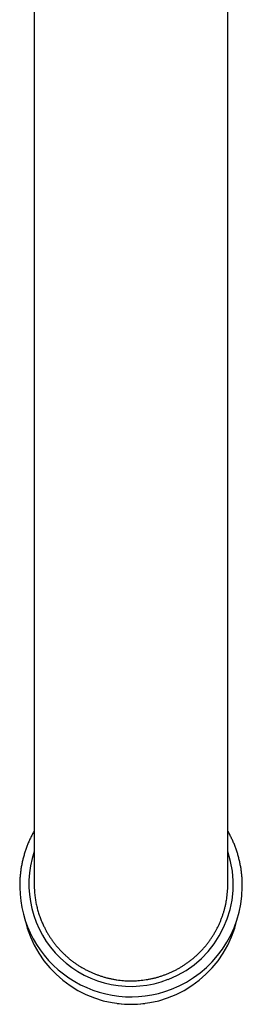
# Model space of a CAD drawing. Header units: millimetres. Extents: x 8 to 823, y 12 to 829.
# Tile 1 of 22: x 415 to 439, y 175 to 277. Entities that reach past the tile are written whole.
import ezdxf

# ---------------------------------------------------------------- set-up
doc = ezdxf.new("R2010")
doc.units = ezdxf.units.MM

msp = doc.modelspace()

# ---------------------------------------------------------------- linework, layer by layer
at = {"color": 7, "linetype": 'Continuous', "lineweight": 30}
for p, q in [((417, 422.57), (417, 187.48)), ((437, 187.48), (437, 422.57)), ((417, 187.5), (417, 187.49)), ((437, 187.49), (437, 187.5)), ((425.57, 175.19), (425.63, 175.19)), ((428.37, 175.19), (428.43, 175.19))]:
    msp.add_line(p, q, dxfattribs=at)
for centre, radius, start, end in [((426.99, 187.49), 10.54, 161.347, 291.3739), ((427.05, 187.47), 10.51, 291.096, 18.7824), ((426.99, 187.36), 11.49, 180.9992, 291.3139), ((427.04, 187.34), 11.46, 291.1297, 359.1465), ((427, 186.34), 11.24, 192.4673, 347.5327), ((427, 185.94), 10.84, 262.714, 277.286)]:
    msp.add_arc(centre, radius, start, end, dxfattribs=at)
for points, knots in [([(417, 192.99), (416.98, 192.95), (416.92, 192.85), (416.84, 192.69), (416.74, 192.51), (416.65, 192.32), (416.56, 192.14), (416.48, 191.95), (416.39, 191.76), (416.32, 191.57), (416.24, 191.37), (416.17, 191.18), (416.1, 190.98), (416.04, 190.79), (415.98, 190.59), (415.92, 190.39), (415.86, 190.19), (415.81, 189.99), (415.77, 189.79), (415.73, 189.59), (415.69, 189.38), (415.65, 189.18), (415.62, 188.98), (415.59, 188.77), (415.57, 188.56), (415.55, 188.36), (415.53, 188.15), (415.52, 187.95), (415.51, 187.74), (415.5, 187.53), (415.5, 187.34), (415.5, 187.21), (415.5, 187.16)], [0, 0, 0, 0, 0.020903, 0.054886, 0.088868, 0.12285, 0.156831, 0.190812, 0.224793, 0.258773, 0.292753, 0.326732, 0.360711, 0.39469, 0.428669, 0.462647, 0.496625, 0.530602, 0.56458, 0.598557, 0.632534, 0.66651, 0.700487, 0.734463, 0.768439, 0.802415, 0.836391, 0.870367, 0.904342, 0.938318, 0.972294, 1, 1, 1, 1]), ([(438.5, 187.17), (438.5, 187.23), (438.5, 187.35), (438.5, 187.55), (438.49, 187.76), (438.48, 187.96), (438.47, 188.17), (438.45, 188.38), (438.43, 188.58), (438.41, 188.79), (438.38, 188.99), (438.35, 189.2), (438.31, 189.4), (438.27, 189.6), (438.23, 189.81), (438.18, 190.01), (438.13, 190.21), (438.08, 190.41), (438.02, 190.61), (437.96, 190.8), (437.89, 191), (437.82, 191.2), (437.75, 191.39), (437.68, 191.58), (437.6, 191.77), (437.52, 191.96), (437.43, 192.15), (437.34, 192.34), (437.25, 192.52), (437.15, 192.71), (437.07, 192.86), (437.02, 192.95), (437, 192.99)], [0, 0, 0, 0, 0.029277, 0.063302, 0.097326, 0.13135, 0.165374, 0.199399, 0.233423, 0.267447, 0.301472, 0.335496, 0.369521, 0.403546, 0.437571, 0.471596, 0.505622, 0.539648, 0.573673, 0.6077, 0.641726, 0.675753, 0.70978, 0.743807, 0.777835, 0.811862, 0.845891, 0.879919, 0.913949, 0.947978, 0.982008, 1, 1, 1, 1]), ([(417, 187.49), (417, 187.46), (417, 187.33), (417.01, 187.08), (417.03, 186.75), (417.05, 186.44), (417.09, 186.17), (417.12, 185.92), (417.16, 185.68), (417.21, 185.44), (417.26, 185.2), (417.32, 184.97), (417.39, 184.74), (417.45, 184.51), (417.53, 184.28), (417.61, 184.06), (417.69, 183.84), (417.78, 183.62), (417.88, 183.4), (417.99, 183.16), (418.12, 182.89), (418.28, 182.59), (418.45, 182.3), (418.63, 182.02), (418.82, 181.74), (419.02, 181.47), (419.23, 181.2), (419.45, 180.94), (419.68, 180.69), (419.91, 180.45), (420.15, 180.22), (420.4, 179.99), (420.66, 179.77), (420.92, 179.56), (421.19, 179.36), (421.47, 179.17), (421.76, 178.99), (422.05, 178.82), (422.35, 178.66), (422.65, 178.51), (422.95, 178.37), (423.26, 178.24), (423.58, 178.12), (423.9, 178.01), (424.22, 177.91), (424.54, 177.82), (424.87, 177.74), (425.2, 177.68), (425.54, 177.62), (425.87, 177.58), (426.21, 177.54), (426.54, 177.52), (426.88, 177.51), (427.22, 177.52), (427.55, 177.53), (427.89, 177.55), (428.23, 177.59), (428.56, 177.64), (428.89, 177.69), (429.22, 177.76), (429.55, 177.84), (429.88, 177.93), (430.2, 178.04), (430.51, 178.15), (430.83, 178.27), (431.14, 178.41), (431.44, 178.55), (431.74, 178.7), (432.04, 178.87), (432.33, 179.04), (432.61, 179.23), (432.88, 179.42), (433.15, 179.62), (433.41, 179.83), (433.67, 180.05), (433.92, 180.28), (434.16, 180.52), (434.39, 180.76), (434.61, 181.01), (434.83, 181.27), (435.03, 181.54), (435.23, 181.81), (435.41, 182.09), (435.59, 182.38), (435.76, 182.67), (435.92, 182.97), (436.06, 183.27), (436.2, 183.58), (436.33, 183.89), (436.45, 184.21), (436.55, 184.53), (436.65, 184.85), (436.73, 185.17), (436.8, 185.5), (436.86, 185.83), (436.91, 186.16), (436.95, 186.5), (436.98, 186.83), (437, 187.16), (437, 187.38), (437, 187.49)], [0, 0, 0, 0, 0.00208, 0.012825, 0.02362, 0.034415, 0.042259, 0.050108, 0.05789, 0.065672, 0.073473, 0.081273, 0.088902, 0.096531, 0.104178, 0.111825, 0.119336, 0.126847, 0.134375, 0.141903, 0.152607, 0.163322, 0.174038, 0.184754, 0.195519, 0.206284, 0.21703, 0.227775, 0.23857, 0.249365, 0.260062, 0.270772, 0.281482, 0.292193, 0.302952, 0.313711, 0.324451, 0.335191, 0.34598, 0.356769, 0.36746, 0.378164, 0.388868, 0.399572, 0.410324, 0.421077, 0.43181, 0.442544, 0.453326, 0.464109, 0.474796, 0.485494, 0.496194, 0.506893, 0.517641, 0.528389, 0.539118, 0.549846, 0.560624, 0.571402, 0.582087, 0.592784, 0.603482, 0.61418, 0.624927, 0.635673, 0.6464, 0.657128, 0.667904, 0.67868, 0.689368, 0.700067, 0.710768, 0.721468, 0.732217, 0.742966, 0.753695, 0.764425, 0.775204, 0.785982, 0.796675, 0.80738, 0.818086, 0.828791, 0.839546, 0.8503, 0.861035, 0.87177, 0.882554, 0.893338, 0.904037, 0.914749, 0.925461, 0.936173, 0.946934, 0.957695, 0.968436, 0.979177, 0.989968, 1, 1, 1, 1])]:
    msp.add_open_spline(points, degree=3, knots=knots, dxfattribs=at)

doc.saveas('drawing.dxf')
